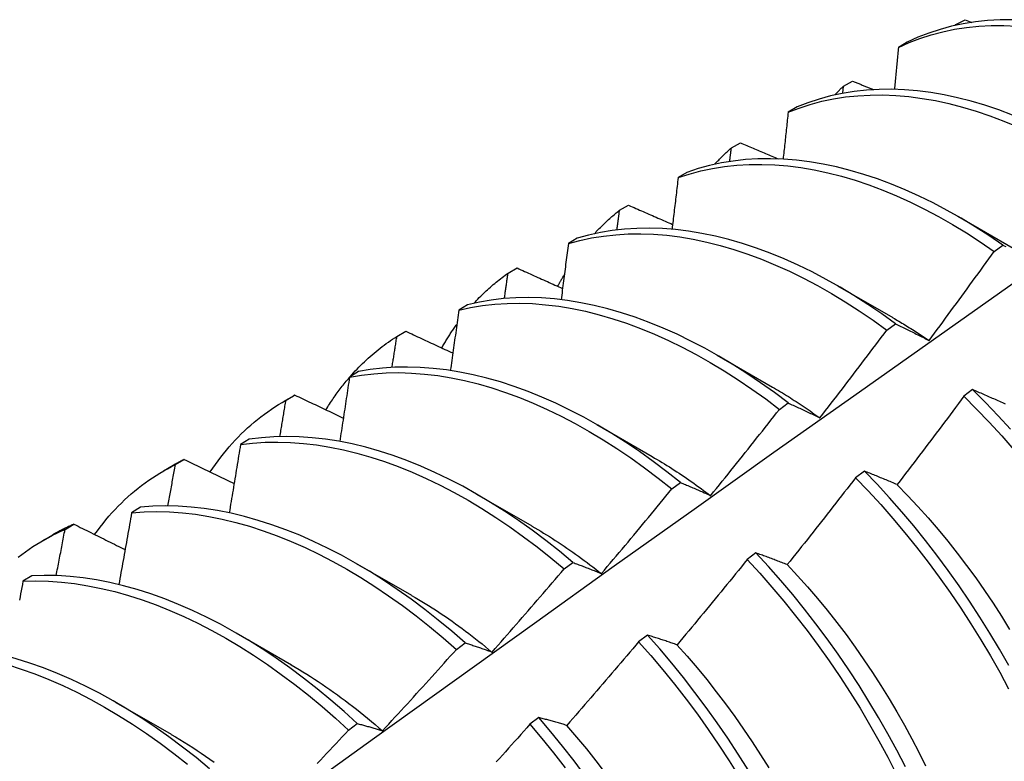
# Model space of a CAD drawing. Header units: inches. Extents: x 172 to 202, y 57.3 to 104.4.
# Tile 11 of 16: x 181.59 to 181.875, y 74.973 to 75.188. Entities that reach past the tile are written whole.
import ezdxf

# ---------------------------------------------------------------- set-up
doc = ezdxf.new("R2010")
doc.units = ezdxf.units.IN
doc.header["$MEASUREMENT"] = 0
doc.layers.add('Visible Edges(ANSI)', color=7, linetype='Continuous', lineweight=25)

msp = doc.modelspace()

# ---------------------------------------------------------------- linework, layer by layer
at = {"layer": 'Visible Edges(ANSI)'}
for p, q in [((181.8608, 75.18591), (181.86102, 75.18615)), ((181.861, 75.18596), (181.86102, 75.18615)), ((181.86102, 75.18615), (181.86365, 75.18758)), ((181.86365, 75.18758), (181.86562, 75.18679)), ((181.84694, 75.18109), (181.84436, 75.17958)), ((181.82825, 75.16628), (181.82848, 75.16839)), ((181.82848, 75.16839), (181.83111, 75.16983)), ((181.81503, 75.16232), (181.81246, 75.1608)), ((181.79604, 75.15048), (181.79866, 75.15193)), ((181.7832, 75.1434), (181.78063, 75.14187)), ((181.76369, 75.13244), (181.7663, 75.13391)), ((181.86153, 75.1307), (181.87754, 75.12148)), ((181.75144, 75.12433), (181.74888, 75.12278)), ((181.87206, 75.12054), (181.87456, 75.12238)), ((181.73144, 75.11426), (181.73404, 75.11574)), ((181.82673, 75.11061), (181.84274, 75.10139)), ((181.71975, 75.10511), (181.7172, 75.10355)), ((181.69927, 75.09594), (181.70187, 75.09742)), ((181.841, 75.09775), (181.84351, 75.09959)), ((181.79193, 75.09052), (181.80795, 75.0813)), ((181.68814, 75.08574), (181.68558, 75.08416)), ((181.86582, 75.08053), (181.86329, 75.07863)), ((181.66655, 75.0771), (181.66937, 75.07873)), ((181.66719, 75.07747), (181.66978, 75.07897)), ((181.80992, 75.07483), (181.81243, 75.07668)), ((181.75713, 75.07043), (181.77315, 75.06121)), ((181.65658, 75.06621), (181.65404, 75.06463)), ((181.6352, 75.05885), (181.63778, 75.06036)), ((181.63175, 75.05701), (181.63457, 75.05864)), ((181.83451, 75.05695), (181.83198, 75.05504)), ((181.77881, 75.05179), (181.78133, 75.05366)), ((181.72234, 75.05034), (181.73835, 75.04112)), ((181.62509, 75.04653), (181.62255, 75.04493)), ((181.60328, 75.04009), (181.60586, 75.04161)), ((181.59696, 75.03692), (181.59977, 75.03854)), ((181.80316, 75.03328), (181.80063, 75.03136)), ((181.68754, 75.03024), (181.70355, 75.02103)), ((181.74768, 75.02864), (181.75019, 75.03052)), ((181.59366, 75.0267), (181.59112, 75.02509)), ((181.65274, 75.01015), (181.66875, 75.00094)), ((181.77176, 75.00951), (181.76922, 75.00758)), ((181.7165, 75.00538), (181.71902, 75.00726)), ((181.61794, 74.99006), (181.63395, 74.98085)), ((181.68529, 74.98201), (181.68781, 74.9839)), ((181.7403, 74.98565), (181.73775, 74.98372))]:
    msp.add_line(p, q, dxfattribs=at)
at = {"layer": 'Visible Edges(ANSI)', "flags": 128}
for points in [[(181.84436, 75.17958), (181.84744, 75.18097), (181.85061, 75.18218), (181.85386, 75.18323), (181.85719, 75.18411), (181.86059, 75.18481), (181.86407, 75.18534), (181.86762, 75.1857), (181.87123, 75.18588), (181.8749, 75.18589), (181.87863, 75.18573)], [(181.87743, 75.18752), (181.87376, 75.1875), (181.87016, 75.1873), (181.86662, 75.18693), (181.86314, 75.18639), (181.85974, 75.18567), (181.85642, 75.18478), (181.85318, 75.18372), (181.85002, 75.18249), (181.84694, 75.18109)], [(181.84436, 75.17958), (181.84431, 75.17907), (181.84427, 75.17857), (181.84422, 75.17806), (181.84417, 75.17756), (181.84412, 75.17705), (181.84408, 75.17654), (181.84403, 75.17604), (181.84398, 75.17553), (181.84393, 75.17503), (181.84388, 75.17452), (181.84383, 75.17401), (181.84379, 75.17351), (181.84374, 75.173), (181.84369, 75.17249), (181.84364, 75.17198), (181.84359, 75.17148), (181.84354, 75.17097), (181.84349, 75.17046), (181.84344, 75.16996), (181.8434, 75.16945), (181.84335, 75.16894), (181.8433, 75.16843), (181.84325, 75.16792), (181.8432, 75.16742)], [(181.826, 75.16582), (181.8261, 75.16593), (181.8262, 75.16604), (181.8263, 75.16615), (181.8264, 75.16626), (181.82651, 75.16637), (181.82661, 75.16648), (181.82671, 75.16659), (181.82681, 75.16669), (181.82692, 75.1668), (181.82702, 75.16691), (181.82712, 75.16702), (181.82722, 75.16712), (181.82733, 75.16723), (181.82743, 75.16734), (181.82754, 75.16744), (181.82764, 75.16755), (181.82774, 75.16765), (181.82785, 75.16776), (181.82795, 75.16786), (181.82806, 75.16797), (181.82816, 75.16807), (181.82827, 75.16818), (181.82837, 75.16828), (181.82848, 75.16839)], [(181.83111, 75.16983), (181.83136, 75.16972), (181.83161, 75.16962), (181.83186, 75.16951), (181.83211, 75.16941), (181.83236, 75.1693), (181.83262, 75.1692), (181.83287, 75.1691), (181.83312, 75.16899), (181.83337, 75.16889), (181.83362, 75.16878), (181.83388, 75.16868), (181.83413, 75.16858), (181.83438, 75.16847), (181.83463, 75.16837), (181.83488, 75.16826), (181.83514, 75.16816), (181.83539, 75.16806), (181.83564, 75.16795), (181.83589, 75.16785), (181.83614, 75.16774), (181.8364, 75.16764), (181.83665, 75.16754), (181.8369, 75.16743), (181.83715, 75.16733)], [(181.81246, 75.1608), (181.81562, 75.16202), (181.81886, 75.16308), (181.82219, 75.16397), (181.82559, 75.16468), (181.82907, 75.16522), (181.83261, 75.16559), (181.83622, 75.16578), (181.83988, 75.1658), (181.8436, 75.16565), (181.84738, 75.16532), (181.8512, 75.16482), (181.85506, 75.16415), (181.85897, 75.16331), (181.8629, 75.16229), (181.86687, 75.16111), (181.87086, 75.15976), (181.87487, 75.15825), (181.87889, 75.15657)], [(181.87737, 75.15999), (181.87337, 75.16149), (181.86938, 75.16283), (181.86541, 75.164), (181.86148, 75.165), (181.85758, 75.16583), (181.85372, 75.16649), (181.8499, 75.16698), (181.84613, 75.16729), (181.84241, 75.16743), (181.83875, 75.1674), (181.83515, 75.16719), (181.83161, 75.16681), (181.82814, 75.16626), (181.82475, 75.16553), (181.82143, 75.16463), (181.81819, 75.16356), (181.81503, 75.16232)], [(181.81246, 75.1608), (181.8124, 75.16023), (181.81234, 75.15967), (181.81228, 75.1591), (181.81222, 75.15854), (181.81216, 75.15797), (181.8121, 75.15741), (181.81204, 75.15684), (181.81198, 75.15628), (181.81192, 75.15571), (181.81186, 75.15515), (181.8118, 75.15458), (181.81174, 75.15402), (181.81168, 75.15345), (181.81162, 75.15288), (181.81156, 75.15232), (181.8115, 75.15175), (181.81144, 75.15119), (181.81138, 75.15062), (181.81132, 75.15005), (181.81126, 75.14949), (181.8112, 75.14892), (181.81113, 75.14835), (181.81107, 75.14779), (181.81101, 75.14722)], [(181.79866, 75.15193), (181.79911, 75.15174), (181.79957, 75.15155), (181.80002, 75.15135), (181.80048, 75.15116), (181.80093, 75.15096), (181.80139, 75.15077), (181.80184, 75.15058), (181.8023, 75.15038), (181.80275, 75.15019), (181.80321, 75.15), (181.80366, 75.1498), (181.80412, 75.14961), (181.80457, 75.14941), (181.80503, 75.14922), (181.80549, 75.14903), (181.80594, 75.14883), (181.8064, 75.14864), (181.80686, 75.14845), (181.80731, 75.14825), (181.80777, 75.14806), (181.80823, 75.14787), (181.80868, 75.14767), (181.80914, 75.14748), (181.8096, 75.14729)], [(181.7912, 75.14573), (181.79139, 75.14594), (181.79159, 75.14615), (181.79178, 75.14636), (181.79198, 75.14656), (181.79217, 75.14677), (181.79237, 75.14697), (181.79257, 75.14718), (181.79277, 75.14738), (181.79296, 75.14758), (181.79316, 75.14778), (181.79337, 75.14798), (181.79357, 75.14818), (181.79377, 75.14838), (181.79397, 75.14858), (181.79418, 75.14877), (181.79438, 75.14897), (181.79458, 75.14916), (181.79479, 75.14935), (181.795, 75.14954), (181.7952, 75.14973), (181.79541, 75.14992), (181.79562, 75.15011), (181.79583, 75.1503), (181.79604, 75.15048)], [(181.79556, 75.14654), (181.79558, 75.14671), (181.7956, 75.14687), (181.79562, 75.14703), (181.79564, 75.1472), (181.79566, 75.14736), (181.79568, 75.14753), (181.7957, 75.14769), (181.79572, 75.14786), (181.79574, 75.14802), (181.79576, 75.14818), (181.79578, 75.14835), (181.7958, 75.14851), (181.79582, 75.14868), (181.79584, 75.14884), (181.79586, 75.14901), (181.79588, 75.14917), (181.7959, 75.14933), (181.79592, 75.1495), (181.79594, 75.14966), (181.79596, 75.14983), (181.79598, 75.14999), (181.796, 75.15016), (181.79602, 75.15032), (181.79604, 75.15048)], [(181.78063, 75.14187), (181.78387, 75.14293), (181.78719, 75.14383), (181.79059, 75.14455), (181.79406, 75.1451), (181.7976, 75.14548), (181.8012, 75.14569), (181.80486, 75.14572), (181.80858, 75.14557), (181.81236, 75.14526), (181.81617, 75.14477), (181.82004, 75.1441), (181.82394, 75.14327), (181.82787, 75.14227), (181.83183, 75.1411), (181.83582, 75.13976), (181.83983, 75.13825), (181.84385, 75.13658), (181.84789, 75.13475), (181.85193, 75.13277), (181.85597, 75.13062), (181.86001, 75.12833), (181.86404, 75.12588), (181.86806, 75.12328), (181.87206, 75.12054)], [(181.87456, 75.12238), (181.87056, 75.12511), (181.86654, 75.12769), (181.86251, 75.13013), (181.85847, 75.13241), (181.85443, 75.13455), (181.85039, 75.13652), (181.84636, 75.13834), (181.84234, 75.14), (181.83833, 75.14149), (181.83434, 75.14281), (181.83038, 75.14397), (181.82645, 75.14496), (181.82255, 75.14578), (181.81869, 75.14643), (181.81488, 75.14691), (181.81111, 75.14721), (181.8074, 75.14734), (181.80374, 75.1473), (181.80014, 75.14708), (181.7966, 75.14669), (181.79314, 75.14613), (181.78975, 75.14539), (181.78643, 75.14448), (181.7832, 75.1434)], [(181.78063, 75.14187), (181.78056, 75.14125), (181.78049, 75.14062), (181.78042, 75.14), (181.78034, 75.13938), (181.78027, 75.13876), (181.7802, 75.13814), (181.78013, 75.13752), (181.78005, 75.1369), (181.77998, 75.13627), (181.77991, 75.13565), (181.77984, 75.13503), (181.77976, 75.13441), (181.77969, 75.13379), (181.77962, 75.13316), (181.77954, 75.13254), (181.77947, 75.13192), (181.7794, 75.1313), (181.77932, 75.13067), (181.77925, 75.13005), (181.77917, 75.12943), (181.7791, 75.1288), (181.77902, 75.12818), (181.77895, 75.12756), (181.77888, 75.12693)], [(181.7663, 75.13391), (181.76683, 75.13367), (181.76736, 75.13344), (181.76789, 75.13321), (181.76842, 75.13298), (181.76895, 75.13274), (181.76948, 75.13251), (181.77001, 75.13228), (181.77054, 75.13205), (181.77107, 75.13181), (181.7716, 75.13158), (181.77213, 75.13135), (181.77266, 75.13112), (181.77319, 75.13088), (181.77372, 75.13065), (181.77426, 75.13042), (181.77479, 75.13019), (181.77532, 75.12996), (181.77585, 75.12972), (181.77638, 75.12949), (181.77691, 75.12926), (181.77745, 75.12903), (181.77798, 75.1288), (181.77851, 75.12856), (181.77904, 75.12833)], [(181.7564, 75.12564), (181.75669, 75.12595), (181.75697, 75.12626), (181.75726, 75.12656), (181.75755, 75.12686), (181.75784, 75.12716), (181.75814, 75.12746), (181.75843, 75.12776), (181.75873, 75.12805), (181.75903, 75.12834), (181.75933, 75.12863), (181.75963, 75.12892), (181.75993, 75.12921), (181.76024, 75.12949), (181.76054, 75.12977), (181.76085, 75.13005), (181.76116, 75.13032), (181.76147, 75.1306), (181.76179, 75.13087), (181.7621, 75.13113), (181.76242, 75.1314), (181.76273, 75.13166), (181.76305, 75.13193), (181.76337, 75.13219), (181.76369, 75.13244)], [(181.76294, 75.12675), (181.76298, 75.12698), (181.76301, 75.12722), (181.76304, 75.12746), (181.76307, 75.1277), (181.7631, 75.12793), (181.76313, 75.12817), (181.76316, 75.12841), (181.7632, 75.12865), (181.76323, 75.12888), (181.76326, 75.12912), (181.76329, 75.12936), (181.76332, 75.1296), (181.76335, 75.12983), (181.76338, 75.13007), (181.76341, 75.13031), (181.76345, 75.13055), (181.76348, 75.13078), (181.76351, 75.13102), (181.76354, 75.13126), (181.76357, 75.13149), (181.7636, 75.13173), (181.76363, 75.13197), (181.76366, 75.13221), (181.76369, 75.13244)], [(181.74888, 75.12278), (181.75219, 75.12369), (181.75559, 75.12442), (181.75905, 75.12499), (181.76259, 75.12537), (181.76619, 75.12559), (181.76985, 75.12563), (181.77356, 75.1255), (181.77733, 75.12519), (181.78115, 75.12471), (181.78501, 75.12406), (181.7889, 75.12323), (181.79284, 75.12224), (181.7968, 75.12108), (181.80079, 75.11975), (181.80479, 75.11825), (181.80882, 75.1166), (181.81285, 75.11478), (181.81689, 75.1128), (181.82093, 75.11066), (181.82497, 75.10837), (181.829, 75.10594), (181.83302, 75.10335), (181.83702, 75.10062), (181.841, 75.09775)], [(181.84351, 75.09959), (181.83953, 75.10245), (181.83553, 75.10517), (181.83151, 75.10775), (181.82748, 75.11018), (181.82344, 75.11245), (181.81939, 75.11458), (181.81535, 75.11654), (181.81132, 75.11835), (181.8073, 75.12), (181.80329, 75.12148), (181.79931, 75.1228), (181.79535, 75.12395), (181.79142, 75.12493), (181.78752, 75.12574), (181.78367, 75.12637), (181.77985, 75.12684), (181.77609, 75.12713), (181.77238, 75.12725), (181.76872, 75.1272), (181.76513, 75.12697), (181.7616, 75.12657), (181.75814, 75.126), (181.75475, 75.12525), (181.75144, 75.12433)], [(181.74888, 75.12278), (181.74879, 75.12211), (181.74871, 75.12143), (181.74862, 75.12076), (181.74854, 75.12008), (181.74845, 75.11941), (181.74836, 75.11873), (181.74828, 75.11806), (181.74819, 75.11738), (181.7481, 75.11671), (181.74802, 75.11603), (181.74793, 75.11536), (181.74784, 75.11468), (181.74776, 75.11401), (181.74767, 75.11333), (181.74758, 75.11265), (181.74749, 75.11198), (181.74741, 75.1113), (181.74732, 75.11062), (181.74723, 75.10995), (181.74714, 75.10927), (181.74705, 75.10859), (181.74696, 75.10791), (181.74688, 75.10724), (181.74679, 75.10656)], [(181.85322, 75.09476), (181.85402, 75.09582), (181.85481, 75.09689), (181.8556, 75.09796), (181.8564, 75.09903), (181.85719, 75.1001), (181.85798, 75.10117), (181.85877, 75.10224), (181.85956, 75.10331), (181.86034, 75.10438), (181.86113, 75.10545), (181.86192, 75.10653), (181.8627, 75.1076), (181.86349, 75.10868), (181.86427, 75.10975), (181.86505, 75.11083), (181.86583, 75.1119), (181.86661, 75.11298), (181.86739, 75.11406), (181.86817, 75.11514), (181.86895, 75.11622), (181.86973, 75.1173), (181.87051, 75.11838), (181.87128, 75.11946), (181.87206, 75.12054)], [(181.87456, 75.12238), (181.87498, 75.12217), (181.8754, 75.12195)], [(181.7216, 75.10555), (181.72198, 75.10596), (181.72236, 75.10636), (181.72274, 75.10676), (181.72313, 75.10716), (181.72352, 75.10755), (181.72391, 75.10794), (181.72431, 75.10833), (181.7247, 75.10871), (181.72511, 75.10909), (181.72551, 75.10946), (181.72591, 75.10983), (181.72632, 75.1102), (181.72673, 75.11056), (181.72715, 75.11091), (181.72757, 75.11127), (181.72799, 75.11162), (181.72841, 75.11196), (181.72883, 75.1123), (181.72926, 75.11264), (181.72969, 75.11297), (181.73012, 75.1133), (181.73056, 75.11362), (181.731, 75.11395), (181.73144, 75.11426)], [(181.73039, 75.10689), (181.73043, 75.1072), (181.73047, 75.1075), (181.73052, 75.10781), (181.73056, 75.10812), (181.73061, 75.10843), (181.73065, 75.10873), (181.7307, 75.10904), (181.73074, 75.10935), (181.73078, 75.10965), (181.73083, 75.10996), (181.73087, 75.11027), (181.73092, 75.11058), (181.73096, 75.11088), (181.731, 75.11119), (181.73105, 75.1115), (181.73109, 75.11181), (181.73113, 75.11211), (181.73118, 75.11242), (181.73122, 75.11273), (181.73127, 75.11303), (181.73131, 75.11334), (181.73135, 75.11365), (181.7314, 75.11395), (181.73144, 75.11426)], [(181.73404, 75.11574), (181.73459, 75.11549), (181.73514, 75.11524), (181.73568, 75.11499), (181.73623, 75.11475), (181.73678, 75.1145), (181.73733, 75.11425), (181.73787, 75.114), (181.73842, 75.11376), (181.73897, 75.11351), (181.73952, 75.11326), (181.74007, 75.11302), (181.74061, 75.11277), (181.74116, 75.11252), (181.74171, 75.11228), (181.74226, 75.11203), (181.74281, 75.11178), (181.74336, 75.11154), (181.74391, 75.11129), (181.74446, 75.11104), (181.74501, 75.1108), (181.74556, 75.11055), (181.74611, 75.1103), (181.74666, 75.11006), (181.74721, 75.10981)], [(181.74583, 75.11043), (181.7459, 75.11058), (181.74598, 75.11072), (181.74606, 75.11087), (181.74613, 75.11101), (181.74621, 75.11116), (181.74629, 75.1113), (181.74637, 75.11145), (181.74645, 75.11159), (181.74653, 75.11174), (181.74661, 75.11188), (181.74669, 75.11203), (181.74676, 75.11217), (181.74684, 75.11231), (181.74692, 75.11245), (181.747, 75.1126), (181.74709, 75.11274), (181.74717, 75.11288), (181.74725, 75.11302), (181.74733, 75.11316), (181.74741, 75.11331), (181.74749, 75.11345), (181.74757, 75.11359), (181.74766, 75.11373), (181.74774, 75.11387)], [(181.43677, 74.79395), (181.46017, 74.81104), (181.48355, 74.8281), (181.50689, 74.84512), (181.53021, 74.8621), (181.5535, 74.87905), (181.57677, 74.89595), (181.60002, 74.9128), (181.62324, 74.92962), (181.64644, 74.94639), (181.66962, 74.96311), (181.69278, 74.97978), (181.71592, 74.99641), (181.73905, 75.01298), (181.76216, 75.02951), (181.78526, 75.04598), (181.80835, 75.0624), (181.83143, 75.07877), (181.85449, 75.09508), (181.87755, 75.11134)], [(181.7172, 75.10355), (181.72058, 75.10429), (181.72405, 75.10487), (181.72758, 75.10526), (181.73117, 75.10549), (181.73483, 75.10554), (181.73854, 75.10542), (181.74231, 75.10512), (181.74612, 75.10465), (181.74998, 75.10401), (181.75387, 75.1032), (181.7578, 75.10221), (181.76176, 75.10106), (181.76575, 75.09974), (181.76976, 75.09826), (181.77378, 75.09661), (181.77781, 75.0948), (181.78185, 75.09283), (181.78589, 75.0907), (181.78993, 75.08842), (181.79396, 75.08599), (181.79798, 75.08342), (181.80199, 75.08069), (181.80597, 75.07783), (181.80992, 75.07483)], [(181.81243, 75.07668), (181.80848, 75.07967), (181.80449, 75.08253), (181.80049, 75.08524), (181.79647, 75.08781), (181.79244, 75.09023), (181.7884, 75.09249), (181.78436, 75.09461), (181.78032, 75.09656), (181.77628, 75.09836), (181.77226, 75.1), (181.76826, 75.10147), (181.76427, 75.10278), (181.76032, 75.10392), (181.75639, 75.10489), (181.7525, 75.10569), (181.74864, 75.10632), (181.74483, 75.10677), (181.74107, 75.10706), (181.73736, 75.10717), (181.73371, 75.1071), (181.73012, 75.10686), (181.72659, 75.10645), (181.72314, 75.10587), (181.71975, 75.10511)], [(181.7172, 75.10355), (181.7171, 75.10282), (181.717, 75.1021), (181.7169, 75.10137), (181.7168, 75.10065), (181.71669, 75.09992), (181.71659, 75.09919), (181.71649, 75.09847), (181.71639, 75.09774), (181.71629, 75.09701), (181.71619, 75.09629), (181.71609, 75.09556), (181.71598, 75.09483), (181.71588, 75.0941), (181.71578, 75.09338), (181.71567, 75.09265), (181.71557, 75.09192), (181.71547, 75.09119), (181.71537, 75.09047), (181.71526, 75.08974), (181.71516, 75.08901), (181.71505, 75.08828), (181.71495, 75.08755), (181.71485, 75.08682), (181.71474, 75.08609)], [(181.84275, 75.10134), (181.84319, 75.10109), (181.84363, 75.10084), (181.84407, 75.10058), (181.8445, 75.10032), (181.84494, 75.10006), (181.84538, 75.0998), (181.84582, 75.09954), (181.84625, 75.09927), (181.84669, 75.099), (181.84713, 75.09873), (181.84757, 75.09846), (181.848, 75.09818), (181.84844, 75.09791), (181.84888, 75.09763), (181.84931, 75.09735), (181.84975, 75.09707), (181.85018, 75.09678), (181.85062, 75.0965), (181.85105, 75.09621), (181.85149, 75.09592), (181.85192, 75.09562), (181.85236, 75.09533), (181.85279, 75.09503), (181.85323, 75.09474)], [(181.70187, 75.09742), (181.70243, 75.09716), (181.703, 75.0969), (181.70356, 75.09664), (181.70413, 75.09637), (181.70469, 75.09611), (181.70526, 75.09585), (181.70582, 75.09559), (181.70639, 75.09533), (181.70695, 75.09506), (181.70752, 75.0948), (181.70808, 75.09454), (181.70865, 75.09428), (181.70922, 75.09402), (181.70978, 75.09376), (181.71035, 75.09349), (181.71092, 75.09323), (181.71149, 75.09297), (181.71205, 75.09271), (181.71262, 75.09245), (181.71319, 75.09219), (181.71376, 75.09193), (181.71432, 75.09166), (181.71489, 75.0914), (181.71546, 75.09114)], [(181.71227, 75.09261), (181.71244, 75.09291), (181.71261, 75.0932), (181.71278, 75.0935), (181.71295, 75.09379), (181.71312, 75.09409), (181.7133, 75.09438), (181.71348, 75.09467), (181.71365, 75.09496), (181.71383, 75.09525), (181.71401, 75.09553), (181.71419, 75.09582), (181.71437, 75.0961), (181.71455, 75.09639), (181.71474, 75.09667), (181.71492, 75.09695), (181.71511, 75.09723), (181.71529, 75.09751), (181.71548, 75.09778), (181.71567, 75.09806), (181.71586, 75.09833), (181.71605, 75.09861), (181.71624, 75.09888), (181.71643, 75.09915), (181.71662, 75.09942)], [(181.82165, 75.07237), (181.82247, 75.07342), (181.82328, 75.07447), (181.8241, 75.07552), (181.82491, 75.07658), (181.82572, 75.07763), (181.82653, 75.07868), (181.82734, 75.07973), (181.82815, 75.08079), (181.82896, 75.08184), (181.82977, 75.0829), (181.83058, 75.08395), (181.83139, 75.08501), (181.83219, 75.08607), (181.833, 75.08713), (181.8338, 75.08818), (181.8346, 75.08924), (181.83541, 75.0903), (181.83621, 75.09137), (181.83701, 75.09243), (181.83781, 75.09349), (181.83861, 75.09455), (181.83941, 75.09562), (181.8402, 75.09668), (181.841, 75.09775)], [(181.84351, 75.09959), (181.84391, 75.0994), (181.8443, 75.09921), (181.8447, 75.09901), (181.8451, 75.09882), (181.8455, 75.09863), (181.8459, 75.09843), (181.8463, 75.09823), (181.8467, 75.09804), (181.8471, 75.09784), (181.84751, 75.09764), (181.84791, 75.09744), (181.84831, 75.09724), (181.84872, 75.09703), (181.84912, 75.09683), (181.84953, 75.09663), (181.84994, 75.09642), (181.85035, 75.09622), (181.85076, 75.09601), (181.85116, 75.0958), (181.85158, 75.0956), (181.85199, 75.09539), (181.8524, 75.09518), (181.85281, 75.09497), (181.85322, 75.09476)], [(181.68573, 75.08426), (181.68624, 75.08483), (181.68675, 75.08539), (181.68726, 75.08595), (181.68778, 75.0865), (181.68831, 75.08705), (181.68884, 75.08758), (181.68938, 75.08811), (181.68992, 75.08863), (181.69047, 75.08914), (181.69102, 75.08965), (181.69157, 75.09015), (181.69214, 75.09064), (181.6927, 75.09112), (181.69328, 75.0916), (181.69386, 75.09207), (181.69444, 75.09253), (181.69503, 75.09298), (181.69562, 75.09343), (181.69621, 75.09387), (181.69682, 75.0943), (181.69742, 75.09472), (181.69804, 75.09513), (181.69865, 75.09554), (181.69927, 75.09594)], [(181.69789, 75.08696), (181.69795, 75.08734), (181.698, 75.08771), (181.69806, 75.08808), (181.69812, 75.08846), (181.69818, 75.08883), (181.69824, 75.08921), (181.6983, 75.08958), (181.69835, 75.08996), (181.69841, 75.09033), (181.69847, 75.0907), (181.69853, 75.09108), (181.69859, 75.09145), (181.69864, 75.09183), (181.6987, 75.0922), (181.69876, 75.09257), (181.69882, 75.09295), (181.69887, 75.09332), (181.69893, 75.09369), (181.69899, 75.09407), (181.69905, 75.09444), (181.6991, 75.09482), (181.69916, 75.09519), (181.69922, 75.09556), (181.69927, 75.09594)], [(181.68558, 75.08416), (181.68904, 75.08475), (181.69257, 75.08515), (181.69616, 75.08539), (181.69981, 75.08545), (181.70352, 75.08534), (181.70728, 75.08505), (181.7111, 75.08459), (181.71495, 75.08396), (181.71884, 75.08316), (181.72277, 75.08219), (181.72673, 75.08104), (181.73071, 75.07973), (181.73472, 75.07826), (181.73874, 75.07662), (181.74277, 75.07482), (181.74681, 75.07286), (181.75085, 75.07074), (181.75489, 75.06847), (181.75893, 75.06605), (181.76295, 75.06348), (181.76695, 75.06077), (181.77093, 75.05791), (181.77489, 75.05492), (181.77881, 75.05179)], [(181.78133, 75.05366), (181.7774, 75.05677), (181.77344, 75.05976), (181.76946, 75.0626), (181.76545, 75.06531), (181.76143, 75.06786), (181.7574, 75.07027), (181.75336, 75.07253), (181.74932, 75.07464), (181.74528, 75.07658), (181.74125, 75.07837), (181.73723, 75.08), (181.73322, 75.08146), (181.72924, 75.08276), (181.72528, 75.08389), (181.72136, 75.08485), (181.71747, 75.08564), (181.71362, 75.08626), (181.70981, 75.0867), (181.70605, 75.08698), (181.70234, 75.08708), (181.6987, 75.087), (181.69511, 75.08675), (181.69159, 75.08633), (181.68814, 75.08574)], [(181.67875, 75.0747), (181.67901, 75.07512), (181.67927, 75.07554), (181.67954, 75.07596), (181.6798, 75.07637), (181.68007, 75.07678), (181.68034, 75.07719), (181.68061, 75.07759), (181.68089, 75.07799), (181.68116, 75.07839), (181.68144, 75.07879), (181.68172, 75.07919), (181.68201, 75.07958), (181.68229, 75.07997), (181.68258, 75.08035), (181.68287, 75.08074), (181.68316, 75.08112), (181.68345, 75.0815), (181.68375, 75.08187), (181.68405, 75.08224), (181.68435, 75.08261), (181.68465, 75.08298), (181.68495, 75.08335), (181.68526, 75.08371), (181.68557, 75.08407)], [(181.68558, 75.08416), (181.68547, 75.08339), (181.68535, 75.08261), (181.68523, 75.08184), (181.68512, 75.08107), (181.685, 75.08029), (181.68488, 75.07951), (181.68477, 75.07874), (181.68465, 75.07796), (181.68453, 75.07719), (181.68441, 75.07641), (181.6843, 75.07564), (181.68418, 75.07486), (181.68406, 75.07408), (181.68394, 75.07331), (181.68382, 75.07253), (181.6837, 75.07175), (181.68358, 75.07098), (181.68346, 75.0702), (181.68334, 75.06942), (181.68322, 75.06865), (181.6831, 75.06787), (181.68298, 75.06709), (181.68286, 75.06631), (181.68274, 75.06554)], [(181.80794, 75.08129), (181.80852, 75.08095), (181.80909, 75.08062), (181.80966, 75.08028), (181.81024, 75.07993), (181.81081, 75.07959), (181.81138, 75.07924), (181.81196, 75.07888), (181.81253, 75.07853), (181.8131, 75.07816), (181.81367, 75.0778), (181.81424, 75.07743), (181.81482, 75.07706), (181.81539, 75.07669), (181.81596, 75.07631), (181.81653, 75.07593), (181.8171, 75.07554), (181.81767, 75.07515), (181.81823, 75.07476), (181.8188, 75.07437), (181.81937, 75.07397), (181.81994, 75.07357), (181.8205, 75.07316), (181.82107, 75.07275), (181.82163, 75.07234)], [(181.87539, 75.07631), (181.87497, 75.07651), (181.87454, 75.0767), (181.87412, 75.07689), (181.87369, 75.07708), (181.87327, 75.07727), (181.87285, 75.07745), (181.87243, 75.07764), (181.87201, 75.07783), (181.87159, 75.07801), (181.87118, 75.0782), (181.87076, 75.07838), (181.87034, 75.07857), (181.86993, 75.07875), (181.86951, 75.07893), (181.8691, 75.07911), (181.86868, 75.07929), (181.86827, 75.07947), (181.86786, 75.07965), (181.86745, 75.07983), (181.86704, 75.08001), (181.86663, 75.08018), (181.86622, 75.08036), (181.86582, 75.08053)], [(181.87679, 75.06908), (181.87319, 75.073), (181.86953, 75.07682), (181.86582, 75.08053)], [(181.64528, 75.05671), (181.64602, 75.05781), (181.64678, 75.05889), (181.64755, 75.05995), (181.64834, 75.06099), (181.64914, 75.06201), (181.64996, 75.06302), (181.65079, 75.064), (181.65164, 75.06496), (181.6525, 75.0659), (181.65338, 75.06682), (181.65428, 75.06772), (181.65518, 75.0686), (181.65611, 75.06946), (181.65705, 75.07029), (181.658, 75.07111), (181.65897, 75.0719), (181.65995, 75.07268), (181.66094, 75.07343), (181.66195, 75.07416), (181.66297, 75.07486), (181.66401, 75.07555), (181.66506, 75.07621), (181.66612, 75.07685), (181.66719, 75.07747)], [(181.66545, 75.06696), (181.66552, 75.0674), (181.66559, 75.06784), (181.66567, 75.06828), (181.66574, 75.06872), (181.66582, 75.06915), (181.66589, 75.06959), (181.66596, 75.07003), (181.66604, 75.07047), (181.66611, 75.07091), (181.66618, 75.07134), (181.66625, 75.07178), (181.66633, 75.07222), (181.6664, 75.07266), (181.66647, 75.07309), (181.66654, 75.07353), (181.66662, 75.07397), (181.66669, 75.07441), (181.66676, 75.07484), (181.66683, 75.07528), (181.66691, 75.07572), (181.66698, 75.07616), (181.66705, 75.07659), (181.66712, 75.07703), (181.66719, 75.07747)], [(181.66978, 75.07897), (181.66977, 75.07896), (181.66975, 75.07895), (181.66973, 75.07894), (181.66971, 75.07893), (181.6697, 75.07892), (181.66968, 75.07891), (181.66966, 75.0789), (181.66964, 75.07889), (181.66963, 75.07888), (181.66961, 75.07887), (181.66959, 75.07886), (181.66957, 75.07885), (181.66956, 75.07884), (181.66954, 75.07883), (181.66952, 75.07882), (181.6695, 75.07881), (181.66949, 75.0788), (181.66947, 75.07879), (181.66945, 75.07878), (181.66943, 75.07877), (181.66942, 75.07876), (181.6694, 75.07875), (181.66938, 75.07874), (181.66937, 75.07873)], [(181.66978, 75.07897), (181.67036, 75.07869), (181.67095, 75.07841), (181.67153, 75.07813), (181.67211, 75.07786), (181.67269, 75.07758), (181.67327, 75.0773), (181.67385, 75.07703), (181.67444, 75.07675), (181.67502, 75.07647), (181.6756, 75.0762), (181.67619, 75.07592), (181.67677, 75.07564), (181.67735, 75.07537), (181.67794, 75.07509), (181.67852, 75.07481), (181.67911, 75.07454), (181.67969, 75.07426), (181.68027, 75.07398), (181.68086, 75.07371), (181.68145, 75.07343), (181.68203, 75.07315), (181.68262, 75.07288), (181.6832, 75.0726), (181.68379, 75.07233)], [(181.86329, 75.07863), (181.8625, 75.07756), (181.8617, 75.07648), (181.86091, 75.07541), (181.86011, 75.07434), (181.85932, 75.07327), (181.85852, 75.0722), (181.85772, 75.07113), (181.85692, 75.07006), (181.85612, 75.069), (181.85532, 75.06793), (181.85452, 75.06686), (181.85372, 75.0658), (181.85291, 75.06473), (181.85211, 75.06367), (181.85131, 75.0626), (181.8505, 75.06154), (181.8497, 75.06048), (181.84889, 75.05941), (181.84808, 75.05835), (181.84727, 75.05729), (181.84646, 75.05623), (181.84565, 75.05517), (181.84484, 75.05412), (181.84403, 75.05306)], [(181.86329, 75.07863), (181.867, 75.07491), (181.87066, 75.07108), (181.87425, 75.06715), (181.87778, 75.06312)], [(181.79006, 75.04989), (181.7909, 75.05092), (181.79173, 75.05195), (181.79257, 75.05298), (181.7934, 75.05402), (181.79424, 75.05505), (181.79507, 75.05609), (181.7959, 75.05712), (181.79673, 75.05816), (181.79756, 75.05919), (181.79839, 75.06023), (181.79922, 75.06127), (181.80005, 75.06231), (181.80088, 75.06335), (181.8017, 75.06439), (181.80253, 75.06543), (181.80335, 75.06647), (181.80418, 75.06751), (181.805, 75.06855), (181.80582, 75.0696), (181.80664, 75.07064), (181.80746, 75.07169), (181.80828, 75.07273), (181.8091, 75.07378), (181.80992, 75.07483)], [(181.81243, 75.07668), (181.81281, 75.07651), (181.81318, 75.07634), (181.81356, 75.07617), (181.81394, 75.076), (181.81432, 75.07583), (181.8147, 75.07565), (181.81508, 75.07548), (181.81546, 75.0753), (181.81584, 75.07513), (181.81622, 75.07495), (181.81661, 75.07477), (181.81699, 75.07459), (181.81737, 75.07441), (181.81776, 75.07423), (181.81814, 75.07405), (181.81853, 75.07387), (181.81892, 75.07368), (181.81931, 75.0735), (181.8197, 75.07331), (181.82009, 75.07313), (181.82048, 75.07294), (181.82087, 75.07275), (181.82126, 75.07256), (181.82165, 75.07237)], [(181.75019, 75.03052), (181.7463, 75.03376), (181.74237, 75.03686), (181.73841, 75.03984), (181.73442, 75.04268), (181.73042, 75.04537), (181.72639, 75.04792), (181.72236, 75.05032), (181.71832, 75.05257), (181.71428, 75.05467), (181.71024, 75.0566), (181.70621, 75.05838), (181.70219, 75.06), (181.69819, 75.06145), (181.69421, 75.06274), (181.69025, 75.06386), (181.68633, 75.06481), (181.68244, 75.06559), (181.67859, 75.0662), (181.67479, 75.06663), (181.67103, 75.0669), (181.66733, 75.06699), (181.66368, 75.0669), (181.6601, 75.06664), (181.65658, 75.06621)], [(181.65404, 75.06463), (181.6539, 75.0638), (181.65377, 75.06298), (181.65364, 75.06216), (181.6535, 75.06134), (181.65337, 75.06052), (181.65323, 75.0597), (181.6531, 75.05888), (181.65296, 75.05805), (181.65283, 75.05723), (181.65269, 75.05641), (181.65256, 75.05559), (181.65242, 75.05476), (181.65229, 75.05394), (181.65215, 75.05312), (181.65201, 75.0523), (181.65188, 75.05147), (181.65174, 75.05065), (181.6516, 75.04983), (181.65146, 75.049), (181.65133, 75.04818), (181.65119, 75.04736), (181.65105, 75.04653), (181.65091, 75.04571), (181.65077, 75.04488)], [(181.65404, 75.06463), (181.65756, 75.06504), (181.66115, 75.06529), (181.6648, 75.06536), (181.6685, 75.06526), (181.67226, 75.06498), (181.67607, 75.06453), (181.67992, 75.06391), (181.68381, 75.06312), (181.68774, 75.06216), (181.6917, 75.06102), (181.69568, 75.05973), (181.69968, 75.05826), (181.7037, 75.05663), (181.70774, 75.05484), (181.71177, 75.05289), (181.71582, 75.05078), (181.71986, 75.04852), (181.72389, 75.04611), (181.72791, 75.04355), (181.73191, 75.04084), (181.7359, 75.03799), (181.73986, 75.03501), (181.74378, 75.03189), (181.74768, 75.02864)], [(181.63778, 75.06036), (181.63764, 75.06029), (181.63751, 75.06023), (181.63737, 75.06016), (181.63724, 75.06009), (181.6371, 75.06002), (181.63697, 75.05995), (181.63683, 75.05988), (181.6367, 75.05981), (181.63656, 75.05974), (181.63643, 75.05967), (181.63629, 75.05959), (181.63616, 75.05952), (181.63603, 75.05945), (181.63589, 75.05938), (181.63576, 75.05931), (181.63563, 75.05923), (181.63549, 75.05916), (181.63536, 75.05909), (181.63523, 75.05901), (181.63509, 75.05894), (181.63496, 75.05886), (181.63483, 75.05879), (181.6347, 75.05871), (181.63457, 75.05864)], [(181.63778, 75.06036), (181.63838, 75.06007), (181.63898, 75.05978), (181.63957, 75.05949), (181.64017, 75.05919), (181.64077, 75.0589), (181.64137, 75.05861), (181.64197, 75.05832), (181.64257, 75.05803), (181.64317, 75.05774), (181.64377, 75.05744), (181.64437, 75.05715), (181.64497, 75.05686), (181.64557, 75.05657), (181.64617, 75.05628), (181.64677, 75.05599), (181.64737, 75.05569), (181.64797, 75.0554), (181.64857, 75.05511), (181.64918, 75.05482), (181.64978, 75.05453), (181.65038, 75.05424), (181.65098, 75.05394), (181.65159, 75.05365), (181.65219, 75.05336)], [(181.77314, 75.06116), (181.77385, 75.06075), (181.77456, 75.06033), (181.77527, 75.0599), (181.77598, 75.05947), (181.77669, 75.05904), (181.7774, 75.0586), (181.77811, 75.05816), (181.77881, 75.05771), (181.77952, 75.05725), (181.78023, 75.05679), (181.78094, 75.05633), (181.78164, 75.05586), (181.78235, 75.05538), (181.78305, 75.0549), (181.78375, 75.05442), (181.78446, 75.05393), (181.78516, 75.05343), (181.78586, 75.05293), (181.78656, 75.05243), (181.78726, 75.05192), (181.78796, 75.0514), (181.78866, 75.05088), (181.78935, 75.05036), (181.79005, 75.04983)], [(181.61185, 75.03862), (181.61264, 75.03972), (181.61345, 75.04079), (181.61428, 75.04185), (181.61512, 75.04288), (181.61598, 75.04389), (181.61685, 75.04488), (181.61774, 75.04585), (181.61865, 75.0468), (181.61957, 75.04772), (181.62051, 75.04863), (181.62146, 75.04951), (181.62243, 75.05036), (181.62342, 75.0512), (181.62441, 75.05201), (181.62543, 75.0528), (181.62646, 75.05357), (181.6275, 75.05431), (181.62856, 75.05503), (181.62963, 75.05573), (181.63072, 75.0564), (181.63182, 75.05705), (181.63293, 75.05767), (181.63406, 75.05827), (181.6352, 75.05885)], [(181.63306, 75.04689), (181.63315, 75.04739), (181.63324, 75.04789), (181.63333, 75.04839), (181.63342, 75.04889), (181.63351, 75.04939), (181.6336, 75.04988), (181.63369, 75.05038), (181.63378, 75.05088), (181.63387, 75.05138), (181.63396, 75.05188), (181.63405, 75.05238), (181.63414, 75.05288), (181.63423, 75.05337), (181.63432, 75.05387), (181.63441, 75.05437), (181.63449, 75.05487), (181.63458, 75.05537), (181.63467, 75.05587), (181.63476, 75.05636), (181.63485, 75.05686), (181.63494, 75.05736), (181.63502, 75.05786), (181.63511, 75.05835), (181.6352, 75.05885)], [(181.84403, 75.05306), (181.84362, 75.05323), (181.84322, 75.0534), (181.84282, 75.05357), (181.84241, 75.05374), (181.84201, 75.05391), (181.84161, 75.05408), (181.84121, 75.05424), (181.84081, 75.05441), (181.84041, 75.05457), (181.84001, 75.05474), (181.83961, 75.0549), (181.83921, 75.05506), (181.83882, 75.05523), (181.83842, 75.05539), (181.83803, 75.05555), (181.83764, 75.05571), (181.83724, 75.05587), (181.83685, 75.05602), (181.83646, 75.05618), (181.83607, 75.05634), (181.83568, 75.05649), (181.83529, 75.05665), (181.8349, 75.0568), (181.83451, 75.05695)], [(181.87629, 75.00074), (181.8736, 75.00545), (181.87082, 75.01012), (181.86794, 75.01474), (181.86496, 75.01931), (181.8619, 75.02381), (181.85874, 75.02824), (181.8555, 75.03261), (181.85218, 75.03689), (181.84879, 75.04109), (181.84532, 75.0452), (181.84178, 75.04922), (181.83818, 75.05314), (181.83451, 75.05695)], [(181.83198, 75.05504), (181.83117, 75.05399), (181.83035, 75.05293), (181.82954, 75.05188), (181.82872, 75.05083), (181.8279, 75.04977), (181.82708, 75.04872), (181.82626, 75.04767), (181.82544, 75.04662), (181.82462, 75.04557), (181.8238, 75.04452), (181.82297, 75.04348), (181.82215, 75.04243), (181.82132, 75.04138), (181.8205, 75.04033), (181.81967, 75.03929), (181.81885, 75.03825), (181.81802, 75.0372), (181.81719, 75.03616), (181.81636, 75.03512), (181.81553, 75.03407), (181.8147, 75.03303), (181.81387, 75.03199), (181.81303, 75.03095), (181.8122, 75.02991)], [(181.83198, 75.05504), (181.83564, 75.05122), (181.83924, 75.04729), (181.84277, 75.04327), (181.84623, 75.03915), (181.84963, 75.03494), (181.85294, 75.03065), (181.85617, 75.02629), (181.85932, 75.02184), (181.86238, 75.01734), (181.86535, 75.01277), (181.86822, 75.00814), (181.871, 75.00347), (181.87367, 74.99875), (181.87624, 74.994)], [(181.75844, 75.0273), (181.7593, 75.02832), (181.76016, 75.02933), (181.76102, 75.03034), (181.76187, 75.03136), (181.76273, 75.03237), (181.76358, 75.03339), (181.76443, 75.0344), (181.76529, 75.03542), (181.76614, 75.03644), (181.76699, 75.03746), (181.76784, 75.03847), (181.76869, 75.03949), (181.76954, 75.04052), (181.77038, 75.04154), (181.77123, 75.04256), (181.77208, 75.04358), (181.77292, 75.04461), (181.77377, 75.04563), (181.77461, 75.04666), (181.77545, 75.04768), (181.77629, 75.04871), (181.77713, 75.04973), (181.77797, 75.05076), (181.77881, 75.05179)], [(181.78133, 75.05366), (181.78168, 75.05351), (181.78204, 75.05336), (181.7824, 75.05322), (181.78275, 75.05307), (181.78311, 75.05292), (181.78347, 75.05277), (181.78383, 75.05261), (181.78419, 75.05246), (181.78455, 75.05231), (181.78492, 75.05215), (181.78528, 75.052), (181.78564, 75.05184), (181.78601, 75.05168), (181.78637, 75.05152), (181.78674, 75.05136), (181.7871, 75.0512), (181.78747, 75.05104), (181.78784, 75.05088), (181.78821, 75.05072), (181.78857, 75.05055), (181.78894, 75.05039), (181.78932, 75.05022), (181.78969, 75.05006), (181.79006, 75.04989)], [(181.84401, 75.05301), (181.84704, 75.0499), (181.85002, 75.04671), (181.85295, 75.04344), (181.85583, 75.0401), (181.85865, 75.03669), (181.86141, 75.03322), (181.8641, 75.02967), (181.86673, 75.02607), (181.86928, 75.02242), (181.87177, 75.01871), (181.87418, 75.01496), (181.87651, 75.01116)], [(181.71902, 75.00726), (181.71516, 75.01062), (181.71127, 75.01385), (181.70733, 75.01695), (181.70337, 75.01992), (181.69939, 75.02275), (181.69538, 75.02543), (181.69136, 75.02798), (181.68732, 75.03037), (181.68328, 75.03261), (181.67924, 75.03469), (181.6752, 75.03662), (181.67117, 75.03839), (181.66715, 75.04), (181.66315, 75.04144), (181.65917, 75.04272), (181.65522, 75.04383), (181.6513, 75.04477), (181.64741, 75.04554), (181.64356, 75.04614), (181.63976, 75.04656), (181.63601, 75.04682), (181.63231, 75.04689), (181.62867, 75.0468), (181.62509, 75.04653)], [(181.62255, 75.04493), (181.6224, 75.04407), (181.62225, 75.0432), (181.62209, 75.04234), (181.62194, 75.04147), (181.62179, 75.04061), (181.62164, 75.03974), (181.62149, 75.03888), (181.62133, 75.03801), (181.62118, 75.03714), (181.62103, 75.03628), (181.62087, 75.03541), (181.62072, 75.03454), (181.62056, 75.03368), (181.62041, 75.03281), (181.62025, 75.03194), (181.6201, 75.03108), (181.61994, 75.03021), (181.61979, 75.02934), (181.61963, 75.02848), (181.61947, 75.02761), (181.61932, 75.02674), (181.61916, 75.02587), (181.619, 75.025), (181.61884, 75.02414)], [(181.62255, 75.04493), (181.62613, 75.04519), (181.62978, 75.04527), (181.63348, 75.04518), (181.63724, 75.04491), (181.64104, 75.04447), (181.64489, 75.04386), (181.64878, 75.04308), (181.65271, 75.04213), (181.65666, 75.04101), (181.66064, 75.03972), (181.66465, 75.03826), (181.66867, 75.03664), (181.6727, 75.03486), (181.67674, 75.03292), (181.68078, 75.03082), (181.68482, 75.02857), (181.68885, 75.02616), (181.69287, 75.02361), (181.69688, 75.02091), (181.70086, 75.01808), (181.70482, 75.0151), (181.70875, 75.01199), (181.71265, 75.00875), (181.7165, 75.00538)], [(181.58974, 75.03202), (181.59078, 75.03282), (181.59184, 75.03361), (181.59292, 75.03437), (181.59401, 75.03511), (181.59512, 75.03582), (181.59625, 75.0365), (181.59738, 75.03717), (181.59854, 75.0378), (181.5997, 75.03841), (181.60088, 75.039), (181.60208, 75.03956), (181.60328, 75.04009)], [(181.60586, 75.04161), (181.6056, 75.0415), (181.60534, 75.04138), (181.60508, 75.04127), (181.60482, 75.04115), (181.60456, 75.04103), (181.6043, 75.04091), (181.60404, 75.04079), (181.60379, 75.04066), (181.60353, 75.04054), (181.60328, 75.04042), (181.60302, 75.04029), (181.60277, 75.04016), (181.60251, 75.04003), (181.60226, 75.03991), (181.60201, 75.03977), (181.60176, 75.03964), (181.60151, 75.03951), (181.60126, 75.03938), (181.60101, 75.03924), (181.60076, 75.0391), (181.60051, 75.03897), (181.60026, 75.03883), (181.60001, 75.03869), (181.59977, 75.03854)], [(181.60073, 75.02674), (181.60084, 75.0273), (181.60095, 75.02786), (181.60105, 75.02841), (181.60116, 75.02897), (181.60127, 75.02953), (181.60138, 75.03008), (181.60148, 75.03064), (181.60159, 75.0312), (181.6017, 75.03175), (181.6018, 75.03231), (181.60191, 75.03286), (181.60202, 75.03342), (181.60212, 75.03398), (181.60223, 75.03453), (181.60234, 75.03509), (181.60244, 75.03564), (181.60255, 75.0362), (181.60265, 75.03676), (181.60276, 75.03731), (181.60286, 75.03787), (181.60297, 75.03842), (181.60307, 75.03898), (181.60318, 75.03953), (181.60328, 75.04009)], [(181.60586, 75.04161), (181.60647, 75.0413), (181.60709, 75.041), (181.6077, 75.04069), (181.60832, 75.04038), (181.60893, 75.04008), (181.60955, 75.03977), (181.61016, 75.03946), (181.61078, 75.03916), (181.61139, 75.03885), (181.61201, 75.03854), (181.61263, 75.03824), (181.61324, 75.03793), (181.61386, 75.03762), (181.61448, 75.03732), (181.61509, 75.03701), (181.61571, 75.0367), (181.61633, 75.0364), (181.61695, 75.03609), (181.61757, 75.03578), (181.61819, 75.03548), (181.61881, 75.03517), (181.61942, 75.03486), (181.62004, 75.03456), (181.62066, 75.03425)], [(181.73835, 75.04105), (181.7392, 75.04056), (181.74005, 75.04007), (181.74089, 75.03956), (181.74174, 75.03905), (181.74258, 75.03853), (181.74343, 75.038), (181.74427, 75.03747), (181.74511, 75.03692), (181.74596, 75.03638), (181.7468, 75.03582), (181.74764, 75.03526), (181.74848, 75.03468), (181.74931, 75.03411), (181.75015, 75.03352), (181.75099, 75.03293), (181.75182, 75.03233), (181.75265, 75.03172), (181.75349, 75.03111), (181.75432, 75.03049), (181.75514, 75.02986), (181.75597, 75.02923), (181.7568, 75.02859), (181.75762, 75.02794), (181.75844, 75.02729)], [(181.80063, 75.03136), (181.79979, 75.03032), (181.79895, 75.02929), (181.79811, 75.02825), (181.79728, 75.02722), (181.79644, 75.02619), (181.7956, 75.02515), (181.79475, 75.02412), (181.79391, 75.02309), (181.79307, 75.02206), (181.79222, 75.02103), (181.79138, 75.02), (181.79053, 75.01897), (181.78969, 75.01794), (181.78884, 75.01692), (181.78799, 75.01589), (181.78714, 75.01487), (181.78629, 75.01384), (181.78544, 75.01282), (181.78459, 75.0118), (181.78374, 75.01077), (181.78289, 75.00975), (181.78204, 75.00873), (181.78118, 75.00771), (181.78033, 75.00669)], [(181.80063, 75.03136), (181.80423, 75.02744), (181.80776, 75.02342), (181.81123, 75.01931), (181.81463, 75.0151), (181.81795, 75.01082), (181.82118, 75.00646), (181.82434, 75.00202), (181.8274, 74.99752), (181.83038, 74.99295), (181.83326, 74.98833), (181.83604, 74.98366), (181.83872, 74.97894), (181.84129, 74.97419), (181.84376, 74.96941)], [(181.8122, 75.02991), (181.81182, 75.03006), (181.81143, 75.03021), (181.81105, 75.03036), (181.81066, 75.03051), (181.81028, 75.03065), (181.8099, 75.0308), (181.80952, 75.03094), (181.80914, 75.03109), (181.80876, 75.03123), (181.80838, 75.03137), (181.808, 75.03152), (181.80763, 75.03166), (181.80725, 75.0318), (181.80687, 75.03193), (181.8065, 75.03207), (181.80613, 75.03221), (181.80575, 75.03235), (181.80538, 75.03248), (181.80501, 75.03262), (181.80464, 75.03275), (181.80427, 75.03288), (181.8039, 75.03301), (181.80353, 75.03315), (181.80316, 75.03328)], [(181.84639, 74.97139), (181.84391, 74.97618), (181.84133, 74.98093), (181.83864, 74.98564), (181.83585, 74.99031), (181.83297, 74.99492), (181.82999, 74.99948), (181.82691, 75.00398), (181.82375, 75.00841), (181.82051, 75.01277), (181.81718, 75.01705), (181.81378, 75.02125), (181.81031, 75.02535), (181.80677, 75.02936), (181.80316, 75.03328)], [(181.7268, 75.00462), (181.72768, 75.00561), (181.72856, 75.0066), (181.72944, 75.0076), (181.73031, 75.00859), (181.73119, 75.00959), (181.73206, 75.01058), (181.73294, 75.01158), (181.73381, 75.01258), (181.73468, 75.01358), (181.73556, 75.01457), (181.73643, 75.01557), (181.7373, 75.01657), (181.73817, 75.01758), (181.73904, 75.01858), (181.7399, 75.01958), (181.74077, 75.02058), (181.74164, 75.02159), (181.7425, 75.02259), (181.74337, 75.0236), (181.74423, 75.02461), (181.74509, 75.02561), (181.74595, 75.02662), (181.74682, 75.02763), (181.74768, 75.02864)], [(181.75019, 75.03052), (181.75053, 75.03039), (181.75086, 75.03027), (181.7512, 75.03014), (181.75154, 75.03002), (181.75188, 75.02989), (181.75222, 75.02976), (181.75256, 75.02963), (181.7529, 75.02951), (181.75324, 75.02937), (181.75358, 75.02924), (181.75392, 75.02911), (181.75427, 75.02898), (181.75461, 75.02884), (181.75496, 75.02871), (181.7553, 75.02857), (181.75565, 75.02843), (181.75599, 75.0283), (181.75634, 75.02816), (181.75669, 75.02802), (181.75704, 75.02788), (181.75739, 75.02773), (181.75774, 75.02759), (181.75809, 75.02745), (181.75844, 75.0273)], [(181.8122, 75.0299), (181.81517, 75.02671), (181.8181, 75.02344), (181.82097, 75.0201), (181.82378, 75.01668), (181.82654, 75.01319), (181.82923, 75.00965), (181.83185, 75.00604), (181.83441, 75.00238), (181.8369, 74.99867), (181.83932, 74.99492), (181.84166, 74.99112), (181.84393, 74.98729), (181.84612, 74.98343), (181.84822, 74.97954), (181.85024, 74.97562), (181.85218, 74.97169)], [(181.68781, 74.9839), (181.684, 74.98737), (181.68014, 74.99073), (181.67624, 74.99395), (181.6723, 74.99704), (181.66834, 75), (181.66435, 75.00282), (181.66034, 75.0055), (181.65632, 75.00803), (181.65228, 75.01041), (181.64824, 75.01265), (181.6442, 75.01472), (181.64016, 75.01664), (181.63613, 75.0184), (181.63212, 75.02), (181.62812, 75.02143), (181.62414, 75.0227), (181.62019, 75.0238), (181.61627, 75.02473), (181.61238, 75.02549), (181.60854, 75.02608), (181.60474, 75.02649), (181.60099, 75.02673), (181.59729, 75.0268), (181.59366, 75.0267)], [(181.59112, 75.02509), (181.59095, 75.02418), (181.59078, 75.02327), (181.59061, 75.02237), (181.59044, 75.02146), (181.59027, 75.02055), (181.5901, 75.01965)], [(181.59112, 75.02509), (181.59476, 75.02518), (181.59846, 75.0251), (181.60222, 75.02484), (181.60602, 75.02441), (181.60986, 75.02381), (181.61375, 75.02304), (181.61767, 75.0221), (181.62163, 75.02099), (181.62561, 75.01971), (181.62961, 75.01826), (181.63363, 75.01665), (181.63766, 75.01488), (181.6417, 75.01295), (181.64574, 75.01086), (181.64978, 75.00861), (181.65381, 75.00622), (181.65784, 75.00368), (181.66184, 75.00099), (181.66583, 74.99816), (181.66979, 74.99519), (181.67372, 74.99209), (181.67762, 74.98885), (181.68148, 74.98549), (181.68529, 74.98201)], [(181.70355, 75.02101), (181.70454, 75.02044), (181.70552, 75.01986), (181.7065, 75.01927), (181.70748, 75.01867), (181.70846, 75.01806), (181.70944, 75.01744), (181.71042, 75.0168), (181.71139, 75.01616), (181.71237, 75.01551), (181.71334, 75.01485), (181.71431, 75.01418), (181.71528, 75.0135), (181.71625, 75.01281), (181.71722, 75.0121), (181.71818, 75.01139), (181.71915, 75.01068), (181.72011, 75.00995), (181.72107, 75.00921), (181.72203, 75.00846), (181.72298, 75.0077), (181.72394, 75.00694), (181.72489, 75.00616), (181.72583, 75.00538), (181.72678, 75.00459)], [(181.78033, 75.00669), (181.77996, 75.00682), (181.77959, 75.00694), (181.77923, 75.00707), (181.77887, 75.0072), (181.7785, 75.00732), (181.77814, 75.00744), (181.77778, 75.00756), (181.77742, 75.00769), (181.77706, 75.00781), (181.7767, 75.00793), (181.77634, 75.00804), (181.77599, 75.00816), (181.77563, 75.00828), (181.77527, 75.00839), (181.77492, 75.00851), (181.77456, 75.00862), (181.77421, 75.00874), (181.77386, 75.00885), (181.77351, 75.00896), (181.77315, 75.00907), (181.7728, 75.00918), (181.77245, 75.00929), (181.77211, 75.0094), (181.77176, 75.00951)], [(181.80089, 74.97049), (181.79799, 74.9751), (181.79501, 74.97966), (181.79193, 74.98416), (181.78876, 74.98858), (181.78551, 74.99294), (181.78219, 74.99721), (181.77878, 75.0014), (181.7753, 75.0055), (181.77176, 75.00951)], [(181.64511, 74.97083), (181.6412, 74.97405), (181.63727, 74.97713), (181.6333, 74.98008), (181.62931, 74.98289), (181.62531, 74.98556), (181.62128, 74.98809), (181.61725, 74.99046), (181.61321, 74.99268), (181.60916, 74.99475), (181.60513, 74.99666), (181.6011, 74.99841), (181.59708, 75), (181.59308, 75.00142), (181.5891, 75.00268), (181.58515, 75.00377), (181.58124, 75.00469), (181.57735, 75.00544), (181.57351, 75.00601), (181.56972, 75.00642), (181.56597, 75.00665), (181.56228, 75.00671)], [(181.71902, 75.00726), (181.71934, 75.00716), (181.71966, 75.00706), (181.71997, 75.00696), (181.72029, 75.00686), (181.72061, 75.00676), (181.72093, 75.00665), (181.72125, 75.00655), (181.72157, 75.00644), (181.72189, 75.00634), (181.72222, 75.00623), (181.72254, 75.00612), (181.72286, 75.00601), (181.72319, 75.0059), (181.72351, 75.00579), (181.72384, 75.00568), (181.72416, 75.00556), (181.72449, 75.00545), (181.72482, 75.00533), (181.72515, 75.00522), (181.72548, 75.0051), (181.72581, 75.00498), (181.72614, 75.00486), (181.72647, 75.00474), (181.7268, 75.00462)], [(181.76922, 75.00758), (181.76836, 75.00657), (181.7675, 75.00555), (181.76664, 75.00454), (181.76578, 75.00352), (181.76492, 75.00251), (181.76406, 75.00149), (181.76319, 75.00048), (181.76233, 74.99947), (181.76147, 74.99846), (181.7606, 74.99745), (181.75973, 74.99644), (181.75887, 74.99543), (181.758, 74.99443), (181.75713, 74.99342), (181.75626, 74.99241), (181.75539, 74.99141), (181.75452, 74.9904), (181.75365, 74.9894), (181.75278, 74.9884), (181.7519, 74.98739), (181.75103, 74.98639), (181.75015, 74.98539), (181.74928, 74.98439), (181.7484, 74.98339)], [(181.76922, 75.00758), (181.77276, 75.00357), (181.77623, 74.99946), (181.77963, 74.99527), (181.78295, 74.99098), (181.7862, 74.98663), (181.78935, 74.98219), (181.79243, 74.97769), (181.79541, 74.97313), (181.79829, 74.96851)], [(181.7803, 75.00667), (181.78322, 75.00339), (181.7861, 75.00005), (181.78892, 74.99663), (181.79168, 74.99314), (181.79438, 74.9896), (181.79701, 74.986), (181.79958, 74.98234), (181.80208, 74.97864), (181.8045, 74.97489), (181.80685, 74.9711)], [(181.55975, 75.00509), (181.56344, 75.00502), (181.56719, 75.00477), (181.57099, 75.00435), (181.57484, 75.00376), (181.57872, 75.003), (181.58264, 75.00207), (181.58659, 75.00097), (181.59057, 74.9997), (181.59457, 74.99826), (181.59859, 74.99666), (181.60262, 74.9949), (181.60666, 74.99297), (181.6107, 74.9909), (181.61474, 74.98866), (181.61878, 74.98628), (181.6228, 74.98374), (181.62681, 74.98106), (181.63079, 74.97824), (181.63476, 74.97528), (181.63869, 74.97218)], [(181.69513, 74.98184), (181.69603, 74.98281), (181.69693, 74.98378), (181.69783, 74.98476), (181.69872, 74.98573), (181.69962, 74.98671), (181.70052, 74.98768), (181.70141, 74.98866), (181.70231, 74.98964), (181.7032, 74.99061), (181.70409, 74.99159), (181.70498, 74.99257), (181.70587, 74.99355), (181.70676, 74.99453), (181.70765, 74.99552), (181.70854, 74.9965), (181.70943, 74.99748), (181.71032, 74.99847), (181.7112, 74.99945), (181.71209, 75.00044), (181.71297, 75.00142), (181.71386, 75.00241), (181.71474, 75.0034), (181.71562, 75.00439), (181.7165, 75.00538)], [(181.66874, 75.00091), (181.66986, 75.00025), (181.67098, 74.99959), (181.67209, 74.99891), (181.67321, 74.99821), (181.67433, 74.99751), (181.67544, 74.99679), (181.67655, 74.99606), (181.67766, 74.99531), (181.67877, 74.99456), (181.67988, 74.99379), (181.68099, 74.99301), (181.68209, 74.99221), (181.68319, 74.99141), (181.68429, 74.99059), (181.68538, 74.98976), (181.68648, 74.98892), (181.68757, 74.98807), (181.68866, 74.9872), (181.68974, 74.98633), (181.69082, 74.98544), (181.6919, 74.98454), (181.69298, 74.98364), (181.69405, 74.98272), (181.69512, 74.98179)], [(181.68781, 74.9839), (181.68811, 74.98383), (181.68841, 74.98375), (181.68871, 74.98367), (181.68901, 74.9836), (181.68931, 74.98352), (181.68961, 74.98344), (181.68991, 74.98336), (181.69021, 74.98328), (181.69051, 74.98319), (181.69082, 74.98311), (181.69112, 74.98303), (181.69142, 74.98294), (181.69173, 74.98285), (181.69203, 74.98277), (181.69234, 74.98268), (181.69265, 74.98259), (181.69296, 74.9825), (181.69326, 74.98241), (181.69357, 74.98232), (181.69388, 74.98222), (181.69419, 74.98213), (181.6945, 74.98203), (181.69482, 74.98194), (181.69513, 74.98184)], [(181.73775, 74.98372), (181.73687, 74.98272), (181.73599, 74.98173), (181.73511, 74.98073), (181.73423, 74.97974), (181.73335, 74.97875), (181.73246, 74.97775), (181.73158, 74.97676), (181.73069, 74.97577), (181.72981, 74.97478), (181.72892, 74.97379), (181.72803, 74.9728)], [(181.73775, 74.98372), (181.74123, 74.97962), (181.74463, 74.97543), (181.74796, 74.97115)], [(181.7484, 74.98339), (181.74806, 74.9835), (181.74771, 74.9836), (181.74736, 74.9837), (181.74702, 74.9838), (181.74668, 74.98391), (181.74633, 74.98401), (181.74599, 74.9841), (181.74565, 74.9842), (181.74531, 74.9843), (181.74497, 74.9844), (181.74463, 74.98449), (181.74429, 74.98459), (181.74396, 74.98468), (181.74362, 74.98477), (181.74328, 74.98486), (181.74295, 74.98496), (181.74262, 74.98505), (181.74228, 74.98513), (181.74195, 74.98522), (181.74162, 74.98531), (181.74129, 74.9854), (181.74096, 74.98548), (181.74063, 74.98557), (181.7403, 74.98565)], [(181.75377, 74.96875), (181.75052, 74.9731), (181.74719, 74.97737), (181.74378, 74.98156), (181.7403, 74.98565)], [(181.74838, 74.98335), (181.75126, 74.98001), (181.75409, 74.9766), (181.75685, 74.97313), (181.75955, 74.96959)], [(181.63395, 74.98078), (181.6352, 74.98005), (181.63646, 74.9793), (181.63771, 74.97854), (181.63897, 74.97776), (181.64022, 74.97696), (181.64147, 74.97615), (181.64271, 74.97532), (181.64396, 74.97448), (181.6452, 74.97362), (181.64644, 74.97274)], [(181.67624, 74.97235), (181.67715, 74.97331), (181.67805, 74.97428), (181.67896, 74.97524), (181.67987, 74.9762), (181.68077, 74.97717), (181.68168, 74.97814), (181.68258, 74.9791), (181.68349, 74.98007), (181.68439, 74.98104), (181.68529, 74.98201)]]:
    msp.add_lwpolyline(points, dxfattribs=at)

doc.saveas('drawing.dxf')
